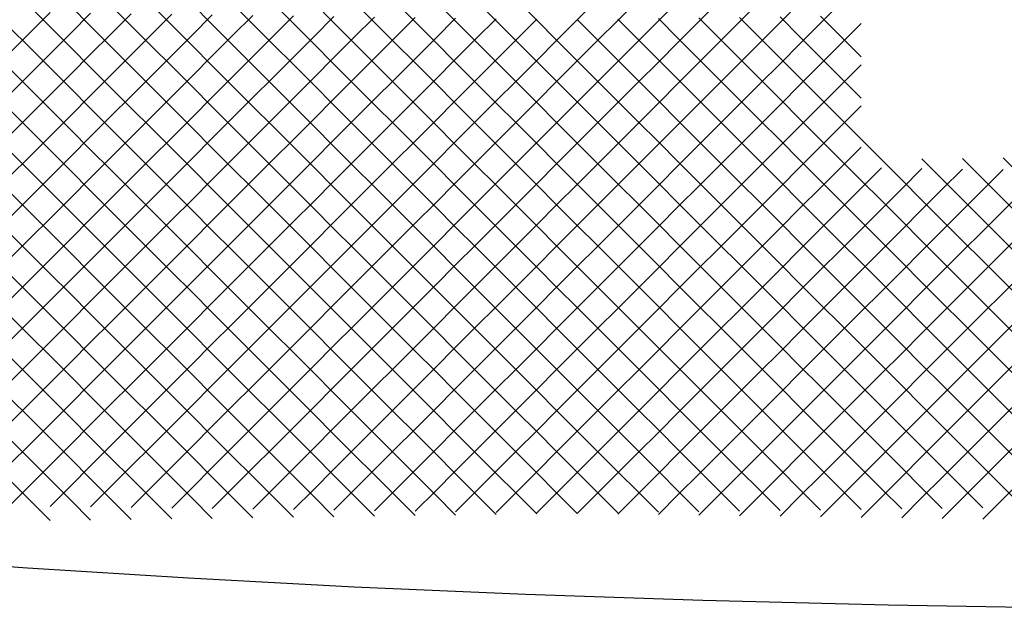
# Model space of a CAD drawing. Extents: x -15.9 to 15.9, y -4.2 to 4.2.
# Tile 10 of 29: x -5.4 to -1.9, y -4.2 to -2.1. Entities that reach past the tile are written whole.
import ezdxf

# ---------------------------------------------------------------- set-up
doc = ezdxf.new("R2010")
doc.units = 0

msp = doc.modelspace()

# ---------------------------------------------------------------- linework, layer by layer
at = {"layer": 'CNC'}
for points in [[(-5.11423, -3.83823), (-5.04369, -3.76769), (-4.97315, -3.69715), (-4.90261, -3.62661), (-4.83206, -3.55606), (-4.76152, -3.48552), (-4.69098, -3.41498), (-4.62044, -3.34444), (-4.5499, -3.2739), (-4.47936, -3.20336), (-4.40882, -3.13282), (-4.33828, -3.06228), (-4.26774, -2.99174), (-4.19719, -2.92119), (-4.12665, -2.85065), (-4.05611, -2.78011), (-3.98557, -2.70957), (-3.91503, -2.63903), (-3.84449, -2.56849), (-3.77395, -2.49795), (-3.70341, -2.42741), (-3.63287, -2.35687), (-3.56232, -2.28632), (-3.49178, -2.21578), (-3.42124, -2.14524), (-3.3507, -2.0747)], [(-4.97315, -3.84015), (-4.90261, -3.76961), (-4.83206, -3.69906), (-4.76152, -3.62852), (-4.69098, -3.55798), (-4.62044, -3.48744), (-4.5499, -3.4169), (-4.47936, -3.34636), (-4.40882, -3.27582), (-4.33828, -3.20528), (-4.26774, -3.13474), (-4.19719, -3.06419), (-4.12665, -2.99365), (-4.05611, -2.92311), (-3.98557, -2.85257), (-3.91503, -2.78203), (-3.84449, -2.71149), (-3.77395, -2.64095), (-3.70341, -2.57041), (-3.63287, -2.49987), (-3.56232, -2.42932), (-3.49178, -2.35878), (-3.42124, -2.28824), (-3.3507, -2.2177), (-3.28016, -2.14716), (-3.20962, -2.07662)], [(-4.83206, -3.84206), (-4.76152, -3.77152), (-4.69098, -3.70098), (-4.62044, -3.63044), (-4.5499, -3.5599), (-4.47936, -3.48936), (-4.40882, -3.41882), (-4.33828, -3.34828), (-4.26774, -3.27774), (-4.19719, -3.20719), (-4.12665, -3.13665), (-4.05611, -3.06611), (-3.98557, -2.99557), (-3.91503, -2.92503), (-3.84449, -2.85449), (-3.77395, -2.78395), (-3.70341, -2.71341), (-3.63287, -2.64287), (-3.56232, -2.57232), (-3.49178, -2.50178), (-3.42124, -2.43124), (-3.3507, -2.3607), (-3.28016, -2.29016), (-3.20962, -2.21962), (-3.13908, -2.14908), (-3.06854, -2.07854)], [(-4.69098, -3.84398), (-4.62044, -3.77344), (-4.5499, -3.7029), (-4.47936, -3.63236), (-4.40882, -3.56182), (-4.33828, -3.49128), (-4.26774, -3.42074), (-4.19719, -3.35019), (-4.12665, -3.27965), (-4.05611, -3.20911), (-3.98557, -3.13857), (-3.91503, -3.06803), (-3.84449, -2.99749), (-3.77395, -2.92695), (-3.70341, -2.85641), (-3.63287, -2.78587), (-3.56232, -2.71532), (-3.49178, -2.64478), (-3.42124, -2.57424), (-3.3507, -2.5037), (-3.28016, -2.43316), (-3.20962, -2.36262), (-3.13908, -2.29208), (-3.06854, -2.22154), (-2.998, -2.151), (-2.92745, -2.08045)], [(-4.62044, -2.08956), (-4.5499, -2.1601), (-4.47936, -2.23064), (-4.40882, -2.30118), (-4.33828, -2.37172), (-4.26774, -2.44226), (-4.19719, -2.51281), (-4.12665, -2.58335), (-4.05611, -2.65389), (-3.98557, -2.72443), (-3.91503, -2.79497), (-3.84449, -2.86551), (-3.77395, -2.93605), (-3.70341, -3.00659), (-3.63287, -3.07713), (-3.56232, -3.14768), (-3.49178, -3.21822), (-3.42124, -3.28876), (-3.3507, -3.3593), (-3.28016, -3.42984), (-3.20962, -3.50038), (-3.13908, -3.57092), (-3.06854, -3.64146), (-2.998, -3.712), (-2.92745, -3.78255), (-2.85691, -3.85309)], [(-4.5499, -3.8459), (-4.47936, -3.77536), (-4.40882, -3.70482), (-4.33828, -3.63428), (-4.26774, -3.56374), (-4.19719, -3.49319), (-4.12665, -3.42265), (-4.05611, -3.35211), (-3.98557, -3.28157), (-3.91503, -3.21103), (-3.84449, -3.14049), (-3.77395, -3.06995), (-3.70341, -2.99941), (-3.63287, -2.92887), (-3.56232, -2.85832), (-3.49178, -2.78778), (-3.42124, -2.71724), (-3.3507, -2.6467), (-3.28016, -2.57616), (-3.20962, -2.50562), (-3.13908, -2.43508), (-3.06854, -2.36454), (-2.998, -2.294), (-2.92745, -2.22345), (-2.85691, -2.15291), (-2.78637, -2.08237)], [(-4.47936, -2.08764), (-4.40882, -2.15818), (-4.33828, -2.22872), (-4.26774, -2.29926), (-4.19719, -2.36981), (-4.12665, -2.44035), (-4.05611, -2.51089), (-3.98557, -2.58143), (-3.91503, -2.65197), (-3.84449, -2.72251), (-3.77395, -2.79305), (-3.70341, -2.86359), (-3.63287, -2.93413), (-3.56232, -3.00468), (-3.49178, -3.07522), (-3.42124, -3.14576), (-3.3507, -3.2163), (-3.28016, -3.28684), (-3.20962, -3.35738), (-3.13908, -3.42792), (-3.06854, -3.49846), (-2.998, -3.569), (-2.92745, -3.63955), (-2.85691, -3.71009), (-2.78637, -3.78063), (-2.71583, -3.85117)], [(-4.40882, -3.84782), (-4.33828, -3.77728), (-4.26774, -3.70674), (-4.19719, -3.63619), (-4.12665, -3.56565), (-4.05611, -3.49511), (-3.98557, -3.42457), (-3.91503, -3.35403), (-3.84449, -3.28349), (-3.77395, -3.21295), (-3.70341, -3.14241), (-3.63287, -3.07187), (-3.56232, -3.00132), (-3.49178, -2.93078), (-3.42124, -2.86024), (-3.3507, -2.7897), (-3.28016, -2.71916), (-3.20962, -2.64862), (-3.13908, -2.57808), (-3.06854, -2.50754), (-2.998, -2.437), (-2.92745, -2.36645), (-2.85691, -2.29591), (-2.78637, -2.22537), (-2.71583, -2.15483), (-2.64529, -2.08429)], [(-4.33828, -2.08572), (-4.26774, -2.15626), (-4.19719, -2.22681), (-4.12665, -2.29735), (-4.05611, -2.36789), (-3.98557, -2.43843), (-3.91503, -2.50897), (-3.84449, -2.57951), (-3.77395, -2.65005), (-3.70341, -2.72059), (-3.63287, -2.79113), (-3.56232, -2.86168), (-3.49178, -2.93222), (-3.42124, -3.00276), (-3.3507, -3.0733), (-3.28016, -3.14384), (-3.20962, -3.21438), (-3.13908, -3.28492), (-3.06854, -3.35546), (-2.998, -3.426), (-2.92745, -3.49655), (-2.85691, -3.56709), (-2.78637, -3.63763), (-2.71583, -3.70817), (-2.64529, -3.77871), (-2.57475, -3.84925)], [(-4.26774, -3.84974), (-4.19719, -3.77919), (-4.12665, -3.70865), (-4.05611, -3.63811), (-3.98557, -3.56757), (-3.91503, -3.49703), (-3.84449, -3.42649), (-3.77395, -3.35595), (-3.70341, -3.28541), (-3.63287, -3.21487), (-3.56232, -3.14432), (-3.49178, -3.07378), (-3.42124, -3.00324), (-3.3507, -2.9327), (-3.28016, -2.86216), (-3.20962, -2.79162), (-3.13908, -2.72108), (-3.06854, -2.65054), (-2.998, -2.58), (-2.92745, -2.50945), (-2.85691, -2.43891), (-2.78637, -2.36837), (-2.71583, -2.29783), (-2.64529, -2.22729), (-2.57475, -2.15675), (-2.50421, -2.08621)], [(-4.19719, -2.08381), (-4.12665, -2.15435), (-4.05611, -2.22489), (-3.98557, -2.29543), (-3.91503, -2.36597), (-3.84449, -2.43651), (-3.77395, -2.50705), (-3.70341, -2.57759), (-3.63287, -2.64813), (-3.56232, -2.71868), (-3.49178, -2.78922), (-3.42124, -2.85976), (-3.3507, -2.9303), (-3.28016, -3.00084), (-3.20962, -3.07138), (-3.13908, -3.14192), (-3.06854, -3.21246), (-2.998, -3.283), (-2.92745, -3.35355), (-2.85691, -3.42409), (-2.78637, -3.49463), (-2.71583, -3.56517), (-2.64529, -3.63571), (-2.57475, -3.70625), (-2.50421, -3.77679), (-2.43367, -3.84733)], [(-4.05611, -2.08189), (-3.98557, -2.15243), (-3.91503, -2.22297), (-3.84449, -2.29351), (-3.77395, -2.36405), (-3.70341, -2.43459), (-3.63287, -2.50513), (-3.56232, -2.57568), (-3.49178, -2.64622), (-3.42124, -2.71676), (-3.3507, -2.7873), (-3.28016, -2.85784), (-3.20962, -2.92838), (-3.13908, -2.99892), (-3.06854, -3.06946), (-2.998, -3.14), (-2.92745, -3.21055), (-2.85691, -3.28109), (-2.78637, -3.35163), (-2.71583, -3.42217), (-2.64529, -3.49271), (-2.57475, -3.56325), (-2.50421, -3.63379), (-2.43367, -3.70433), (-2.36313, -3.77487), (-2.29259, -3.84541)], [(-3.91503, -2.07997), (-3.84449, -2.15051), (-3.77395, -2.22105), (-3.70341, -2.29159), (-3.63287, -2.36213), (-3.56232, -2.43268), (-3.49178, -2.50322), (-3.42124, -2.57376), (-3.3507, -2.6443), (-3.28016, -2.71484), (-3.20962, -2.78538), (-3.13908, -2.85592), (-3.06854, -2.92646), (-2.998, -2.997), (-2.92745, -3.06755), (-2.85691, -3.13809), (-2.78637, -3.20863), (-2.71583, -3.27917), (-2.64529, -3.34971), (-2.57475, -3.42025), (-2.50421, -3.49079), (-2.43367, -3.56133), (-2.36313, -3.63187), (-2.29259, -3.70241), (-2.22204, -3.77296), (-2.1515, -3.8435)], [(-3.77395, -2.07805), (-3.70341, -2.14859), (-3.63287, -2.21913), (-3.56232, -2.28968), (-3.49178, -2.36022), (-3.42124, -2.43076), (-3.3507, -2.5013), (-3.28016, -2.57184), (-3.20962, -2.64238), (-3.13908, -2.71292), (-3.06854, -2.78346), (-2.998, -2.854), (-2.92745, -2.92455), (-2.85691, -2.99509), (-2.78637, -3.06563), (-2.71583, -3.13617), (-2.64529, -3.20671), (-2.57475, -3.27725), (-2.50421, -3.34779), (-2.43367, -3.41833), (-2.36313, -3.48887), (-2.29259, -3.55941), (-2.22204, -3.62996), (-2.1515, -3.7005), (-2.08096, -3.77104), (-2.01042, -3.84158)], [(-3.63287, -2.07613), (-3.56232, -2.14668), (-3.49178, -2.21722), (-3.42124, -2.28776), (-3.3507, -2.3583), (-3.28016, -2.42884), (-3.20962, -2.49938), (-3.13908, -2.56992), (-3.06854, -2.64046), (-2.998, -2.711), (-2.92745, -2.78155), (-2.85691, -2.85209), (-2.78637, -2.92263), (-2.71583, -2.99317), (-2.64529, -3.06371), (-2.57475, -3.13425), (-2.50421, -3.20479), (-2.43367, -3.27533), (-2.36313, -3.34587), (-2.29259, -3.41641), (-2.22204, -3.48696), (-2.1515, -3.5575), (-2.08096, -3.62804), (-2.01042, -3.69858), (-1.93988, -3.76912), (-1.86934, -3.83966)], [(-5.39639, -2.26139), (-5.32585, -2.19085), (-5.25531, -2.12031)], [(-5.39639, -2.40439), (-5.32585, -2.33385), (-5.25531, -2.26331), (-5.18477, -2.19277), (-5.11423, -2.12223)], [(-5.32585, -2.09915), (-5.25531, -2.16969), (-5.18477, -2.24023), (-5.11423, -2.31077), (-5.04369, -2.38131), (-4.97315, -2.45185), (-4.90261, -2.52239), (-4.83206, -2.59294), (-4.76152, -2.66348), (-4.69098, -2.73402), (-4.62044, -2.80456), (-4.5499, -2.8751), (-4.47936, -2.94564), (-4.40882, -3.01618), (-4.33828, -3.08672), (-4.26774, -3.15726), (-4.19719, -3.22781), (-4.12665, -3.29835), (-4.05611, -3.36889), (-3.98557, -3.43943), (-3.91503, -3.50997), (-3.84449, -3.58051), (-3.77395, -3.65105), (-3.70341, -3.72159), (-3.63287, -3.79213), (-3.56232, -3.86268)], [(-5.18477, -2.09723), (-5.11423, -2.16777), (-5.04369, -2.23831), (-4.97315, -2.30885), (-4.90261, -2.37939), (-4.83206, -2.44994), (-4.76152, -2.52048), (-4.69098, -2.59102), (-4.62044, -2.66156), (-4.5499, -2.7321), (-4.47936, -2.80264), (-4.40882, -2.87318), (-4.33828, -2.94372), (-4.26774, -3.01426), (-4.19719, -3.08481), (-4.12665, -3.15535), (-4.05611, -3.22589), (-3.98557, -3.29643), (-3.91503, -3.36697), (-3.84449, -3.43751), (-3.77395, -3.50805), (-3.70341, -3.57859), (-3.63287, -3.64913), (-3.56232, -3.71968), (-3.49178, -3.79022), (-3.42124, -3.86076)], [(-5.04369, -2.09531), (-4.97315, -2.16585), (-4.90261, -2.23639), (-4.83206, -2.30694), (-4.76152, -2.37748), (-4.69098, -2.44802), (-4.62044, -2.51856), (-4.5499, -2.5891), (-4.47936, -2.65964), (-4.40882, -2.73018), (-4.33828, -2.80072), (-4.26774, -2.87126), (-4.19719, -2.94181), (-4.12665, -3.01235), (-4.05611, -3.08289), (-3.98557, -3.15343), (-3.91503, -3.22397), (-3.84449, -3.29451), (-3.77395, -3.36505), (-3.70341, -3.43559), (-3.63287, -3.50613), (-3.56232, -3.57668), (-3.49178, -3.64722), (-3.42124, -3.71776), (-3.3507, -3.7883), (-3.28016, -3.85884)], [(-4.90261, -2.09339), (-4.83206, -2.16394), (-4.76152, -2.23448), (-4.69098, -2.30502), (-4.62044, -2.37556), (-4.5499, -2.4461), (-4.47936, -2.51664), (-4.40882, -2.58718), (-4.33828, -2.65772), (-4.26774, -2.72826), (-4.19719, -2.79881), (-4.12665, -2.86935), (-4.05611, -2.93989), (-3.98557, -3.01043), (-3.91503, -3.08097), (-3.84449, -3.15151), (-3.77395, -3.22205), (-3.70341, -3.29259), (-3.63287, -3.36313), (-3.56232, -3.43368), (-3.49178, -3.50422), (-3.42124, -3.57476), (-3.3507, -3.6453), (-3.28016, -3.71584), (-3.20962, -3.78638), (-3.13908, -3.85692)], [(-4.76152, -2.09148), (-4.69098, -2.16202), (-4.62044, -2.23256), (-4.5499, -2.3031), (-4.47936, -2.37364), (-4.40882, -2.44418), (-4.33828, -2.51472), (-4.26774, -2.58526), (-4.19719, -2.65581), (-4.12665, -2.72635), (-4.05611, -2.79689), (-3.98557, -2.86743), (-3.91503, -2.93797), (-3.84449, -3.00851), (-3.77395, -3.07905), (-3.70341, -3.14959), (-3.63287, -3.22013), (-3.56232, -3.29068), (-3.49178, -3.36122), (-3.42124, -3.43176), (-3.3507, -3.5023), (-3.28016, -3.57284), (-3.20962, -3.64338), (-3.13908, -3.71392), (-3.06854, -3.78446), (-2.998, -3.855)], [(-5.39639, -2.54739), (-5.32585, -2.47685), (-5.25531, -2.40631), (-5.18477, -2.33577), (-5.11423, -2.26523), (-5.04369, -2.19469), (-4.97315, -2.12415)], [(-5.39639, -2.69039), (-5.32585, -2.61985), (-5.25531, -2.54931), (-5.18477, -2.47877), (-5.11423, -2.40823), (-5.04369, -2.33769), (-4.97315, -2.26715), (-4.90261, -2.19661), (-4.83206, -2.12606)], [(-5.39639, -2.83339), (-5.32585, -2.76285), (-5.25531, -2.69231), (-5.18477, -2.62177), (-5.11423, -2.55123), (-5.04369, -2.48069), (-4.97315, -2.41015), (-4.90261, -2.33961), (-4.83206, -2.26906), (-4.76152, -2.19852), (-4.69098, -2.12798)], [(-5.39639, -2.97639), (-5.32585, -2.90585), (-5.25531, -2.83531), (-5.18477, -2.76477), (-5.11423, -2.69423), (-5.04369, -2.62369), (-4.97315, -2.55315), (-4.90261, -2.48261), (-4.83206, -2.41206), (-4.76152, -2.34152), (-4.69098, -2.27098), (-4.62044, -2.20044), (-4.5499, -2.1299)], [(-5.39639, -3.11939), (-5.32585, -3.04885), (-5.25531, -2.97831), (-5.18477, -2.90777), (-5.11423, -2.83723), (-5.04369, -2.76669), (-4.97315, -2.69615), (-4.90261, -2.62561), (-4.83206, -2.55506), (-4.76152, -2.48452), (-4.69098, -2.41398), (-4.62044, -2.34344), (-4.5499, -2.2729), (-4.47936, -2.20236), (-4.40882, -2.13182)], [(-5.39639, -3.26239), (-5.32585, -3.19185), (-5.25531, -3.12131), (-5.18477, -3.05077), (-5.11423, -2.98023), (-5.04369, -2.90969), (-4.97315, -2.83915), (-4.90261, -2.76861), (-4.83206, -2.69806), (-4.76152, -2.62752), (-4.69098, -2.55698), (-4.62044, -2.48644), (-4.5499, -2.4159), (-4.47936, -2.34536), (-4.40882, -2.27482), (-4.33828, -2.20428), (-4.26774, -2.13374)], [(-5.39639, -3.40539), (-5.32585, -3.33485), (-5.25531, -3.26431), (-5.18477, -3.19377), (-5.11423, -3.12323), (-5.04369, -3.05269), (-4.97315, -2.98215), (-4.90261, -2.91161), (-4.83206, -2.84106), (-4.76152, -2.77052), (-4.69098, -2.69998), (-4.62044, -2.62944), (-4.5499, -2.5589), (-4.47936, -2.48836), (-4.40882, -2.41782), (-4.33828, -2.34728), (-4.26774, -2.27674), (-4.19719, -2.20619), (-4.12665, -2.13565)], [(-5.39639, -3.54839), (-5.32585, -3.47785), (-5.25531, -3.40731), (-5.18477, -3.33677), (-5.11423, -3.26623), (-5.04369, -3.19569), (-4.97315, -3.12515), (-4.90261, -3.05461), (-4.83206, -2.98406), (-4.76152, -2.91352), (-4.69098, -2.84298), (-4.62044, -2.77244), (-4.5499, -2.7019), (-4.47936, -2.63136), (-4.40882, -2.56082), (-4.33828, -2.49028), (-4.26774, -2.41974), (-4.19719, -2.34919), (-4.12665, -2.27865), (-4.05611, -2.20811), (-3.98557, -2.13757)], [(-5.39639, -3.69139), (-5.32585, -3.62085), (-5.25531, -3.55031), (-5.18477, -3.47977), (-5.11423, -3.40923), (-5.04369, -3.33869), (-4.97315, -3.26815), (-4.90261, -3.19761), (-4.83206, -3.12706), (-4.76152, -3.05652), (-4.69098, -2.98598), (-4.62044, -2.91544), (-4.5499, -2.8449), (-4.47936, -2.77436), (-4.40882, -2.70382), (-4.33828, -2.63328), (-4.26774, -2.56274), (-4.19719, -2.49219), (-4.12665, -2.42165), (-4.05611, -2.35111), (-3.98557, -2.28057), (-3.91503, -2.21003), (-3.84449, -2.13949)], [(-5.39639, -3.83439), (-5.32585, -3.76385), (-5.25531, -3.69331), (-5.18477, -3.62277), (-5.11423, -3.55223), (-5.04369, -3.48169), (-4.97315, -3.41115), (-4.90261, -3.34061), (-4.83206, -3.27006), (-4.76152, -3.19952), (-4.69098, -3.12898), (-4.62044, -3.05844), (-4.5499, -2.9879), (-4.47936, -2.91736), (-4.40882, -2.84682), (-4.33828, -2.77628), (-4.26774, -2.70574), (-4.19719, -2.63519), (-4.12665, -2.56465), (-4.05611, -2.49411), (-3.98557, -2.42357), (-3.91503, -2.35303), (-3.84449, -2.28249), (-3.77395, -2.21195), (-3.70341, -2.14141)], [(-5.25531, -3.83631), (-5.18477, -3.76577), (-5.11423, -3.69523), (-5.04369, -3.62469), (-4.97315, -3.55415), (-4.90261, -3.48361), (-4.83206, -3.41306), (-4.76152, -3.34252), (-4.69098, -3.27198), (-4.62044, -3.20144), (-4.5499, -3.1309), (-4.47936, -3.06036), (-4.40882, -2.98982), (-4.33828, -2.91928), (-4.26774, -2.84874), (-4.19719, -2.77819), (-4.12665, -2.70765), (-4.05611, -2.63711), (-3.98557, -2.56657), (-3.91503, -2.49603), (-3.84449, -2.42549), (-3.77395, -2.35495), (-3.70341, -2.28441), (-3.63287, -2.21387), (-3.56232, -2.14332)], [(-3.42124, -2.14476), (-3.3507, -2.2153), (-3.28016, -2.28584), (-3.20962, -2.35638), (-3.13908, -2.42692), (-3.06854, -2.49746), (-2.998, -2.568), (-2.92745, -2.63855), (-2.85691, -2.70909), (-2.78637, -2.77963), (-2.71583, -2.85017), (-2.64529, -2.92071), (-2.57475, -2.99125), (-2.50421, -3.06179), (-2.43367, -3.13233), (-2.36313, -3.20287), (-2.29259, -3.27341), (-2.22204, -3.34396), (-2.1515, -3.4145), (-2.08096, -3.48504), (-2.01042, -3.55558), (-1.93988, -3.62612), (-1.86934, -3.69666)], [(-3.28016, -2.14284), (-3.20962, -2.21338), (-3.13908, -2.28392), (-3.06854, -2.35446), (-2.998, -2.425), (-2.92745, -2.49555), (-2.85691, -2.56609), (-2.78637, -2.63663), (-2.71583, -2.70717), (-2.64529, -2.77771), (-2.57475, -2.84825), (-2.50421, -2.91879), (-2.43367, -2.98933), (-2.36313, -3.05987), (-2.29259, -3.13041), (-2.22204, -3.20096), (-2.1515, -3.2715), (-2.08096, -3.34204), (-2.01042, -3.41258), (-1.93988, -3.48312), (-1.86934, -3.55366)], [(-3.13908, -2.14092), (-3.06854, -2.21146), (-2.998, -2.282), (-2.92745, -2.35255), (-2.85691, -2.42309), (-2.78637, -2.49363), (-2.71583, -2.56417), (-2.64529, -2.63471), (-2.57475, -2.70525), (-2.50421, -2.77579), (-2.43367, -2.84633), (-2.36313, -2.91687), (-2.29259, -2.98741), (-2.22204, -3.05796), (-2.1515, -3.1285), (-2.08096, -3.19904), (-2.01042, -3.26958), (-1.93988, -3.34012), (-1.86934, -3.41066)], [(-2.998, -2.139), (-2.92745, -2.20955), (-2.85691, -2.28009), (-2.78637, -2.35063), (-2.71583, -2.42117), (-2.64529, -2.49171), (-2.57475, -2.56225), (-2.50421, -2.63279), (-2.43367, -2.70333), (-2.36313, -2.77387), (-2.29259, -2.84441), (-2.22204, -2.91496), (-2.1515, -2.9855), (-2.08096, -3.05604), (-2.01042, -3.12658), (-1.93988, -3.19712), (-1.86934, -3.26766)], [(-2.85691, -2.13709), (-2.78637, -2.20763), (-2.71583, -2.27817), (-2.64529, -2.34871), (-2.57475, -2.41925), (-2.50421, -2.48979), (-2.43367, -2.56033), (-2.36313, -2.63087), (-2.29259, -2.70141), (-2.22204, -2.77196), (-2.1515, -2.8425), (-2.08096, -2.91304), (-2.01042, -2.98358), (-1.93988, -3.05412), (-1.86934, -3.12466)], [(-2.71583, -2.13517), (-2.64529, -2.20571), (-2.57475, -2.27625), (-2.50421, -2.34679), (-2.43367, -2.41733)], [(-2.57475, -2.13325), (-2.50421, -2.20379), (-2.43367, -2.27433)], [(-5.39639, -2.17161), (-5.32585, -2.24215), (-5.25531, -2.31269), (-5.18477, -2.38323), (-5.11423, -2.45377), (-5.04369, -2.52431), (-4.97315, -2.59485), (-4.90261, -2.66539), (-4.83206, -2.73594), (-4.76152, -2.80648), (-4.69098, -2.87702), (-4.62044, -2.94756), (-4.5499, -3.0181), (-4.47936, -3.08864), (-4.40882, -3.15918), (-4.33828, -3.22972), (-4.26774, -3.30026), (-4.19719, -3.37081), (-4.12665, -3.44135), (-4.05611, -3.51189), (-3.98557, -3.58243), (-3.91503, -3.65297), (-3.84449, -3.72351), (-3.77395, -3.79405), (-3.70341, -3.86459)], [(-4.12665, -3.85165), (-4.05611, -3.78111), (-3.98557, -3.71057), (-3.91503, -3.64003), (-3.84449, -3.56949), (-3.77395, -3.49895), (-3.70341, -3.42841), (-3.63287, -3.35787), (-3.56232, -3.28732), (-3.49178, -3.21678), (-3.42124, -3.14624), (-3.3507, -3.0757), (-3.28016, -3.00516), (-3.20962, -2.93462), (-3.13908, -2.86408), (-3.06854, -2.79354), (-2.998, -2.723), (-2.92745, -2.65245), (-2.85691, -2.58191), (-2.78637, -2.51137), (-2.71583, -2.44083), (-2.64529, -2.37029), (-2.57475, -2.29975), (-2.50421, -2.22921), (-2.43367, -2.15867)], [(-5.39639, -2.31461), (-5.32585, -2.38515), (-5.25531, -2.45569), (-5.18477, -2.52623), (-5.11423, -2.59677), (-5.04369, -2.66731), (-4.97315, -2.73785), (-4.90261, -2.80839), (-4.83206, -2.87894), (-4.76152, -2.94948), (-4.69098, -3.02002), (-4.62044, -3.09056), (-4.5499, -3.1611), (-4.47936, -3.23164), (-4.40882, -3.30218), (-4.33828, -3.37272), (-4.26774, -3.44326), (-4.19719, -3.51381), (-4.12665, -3.58435), (-4.05611, -3.65489), (-3.98557, -3.72543), (-3.91503, -3.79597), (-3.84449, -3.86651)], [(-3.98557, -3.85357), (-3.91503, -3.78303), (-3.84449, -3.71249), (-3.77395, -3.64195), (-3.70341, -3.57141), (-3.63287, -3.50087), (-3.56232, -3.43032), (-3.49178, -3.35978), (-3.42124, -3.28924), (-3.3507, -3.2187), (-3.28016, -3.14816), (-3.20962, -3.07762), (-3.13908, -3.00708), (-3.06854, -2.93654), (-2.998, -2.866), (-2.92745, -2.79545), (-2.85691, -2.72491), (-2.78637, -2.65437), (-2.71583, -2.58383), (-2.64529, -2.51329), (-2.57475, -2.44275), (-2.50421, -2.37221), (-2.43367, -2.30167)], [(-5.39639, -2.45761), (-5.32585, -2.52815), (-5.25531, -2.59869), (-5.18477, -2.66923), (-5.11423, -2.73977), (-5.04369, -2.81031), (-4.97315, -2.88085), (-4.90261, -2.95139), (-4.83206, -3.02194), (-4.76152, -3.09248), (-4.69098, -3.16302), (-4.62044, -3.23356), (-4.5499, -3.3041), (-4.47936, -3.37464), (-4.40882, -3.44518), (-4.33828, -3.51572), (-4.26774, -3.58626), (-4.19719, -3.65681), (-4.12665, -3.72735), (-4.05611, -3.79789), (-3.98557, -3.86843)], [(-3.84449, -3.85549), (-3.77395, -3.78495), (-3.70341, -3.71441), (-3.63287, -3.64387), (-3.56232, -3.57332), (-3.49178, -3.50278), (-3.42124, -3.43224), (-3.3507, -3.3617), (-3.28016, -3.29116), (-3.20962, -3.22062), (-3.13908, -3.15008), (-3.06854, -3.07954), (-2.998, -3.009), (-2.92745, -2.93845), (-2.85691, -2.86791), (-2.78637, -2.79737), (-2.71583, -2.72683), (-2.64529, -2.65629), (-2.57475, -2.58575), (-2.50421, -2.51521), (-2.43367, -2.44467)], [(-5.39639, -2.60061), (-5.32585, -2.67115), (-5.25531, -2.74169), (-5.18477, -2.81223), (-5.11423, -2.88277), (-5.04369, -2.95331), (-4.97315, -3.02385), (-4.90261, -3.09439), (-4.83206, -3.16494), (-4.76152, -3.23548), (-4.69098, -3.30602), (-4.62044, -3.37656), (-4.5499, -3.4471), (-4.47936, -3.51764), (-4.40882, -3.58818), (-4.33828, -3.65872), (-4.26774, -3.72926), (-4.19719, -3.79981), (-4.12665, -3.87035)], [(-3.70341, -3.85741), (-3.63287, -3.78687), (-3.56232, -3.71632), (-3.49178, -3.64578), (-3.42124, -3.57524), (-3.3507, -3.5047), (-3.28016, -3.43416), (-3.20962, -3.36362), (-3.13908, -3.29308), (-3.06854, -3.22254), (-2.998, -3.152), (-2.92745, -3.08145), (-2.85691, -3.01091), (-2.78637, -2.94037), (-2.71583, -2.86983), (-2.64529, -2.79929), (-2.57475, -2.72875), (-2.50421, -2.65821), (-2.43367, -2.58767)], [(-2.71583, -3.87083), (-2.64529, -3.80029), (-2.57475, -3.72975), (-2.50421, -3.65921), (-2.43367, -3.58867), (-2.36313, -3.51813), (-2.29259, -3.44759), (-2.22204, -3.37704), (-2.1515, -3.3065), (-2.08096, -3.23596), (-2.01042, -3.16542), (-1.93988, -3.09488), (-1.86934, -3.02434), (-1.7988, -2.9538), (-1.72826, -2.88326), (-1.65772, -2.81272), (-1.58717, -2.74217), (-1.51663, -2.67163), (-1.44609, -2.60109)], [(-2.57475, -3.87275), (-2.50421, -3.80221), (-2.43367, -3.73167), (-2.36313, -3.66113), (-2.29259, -3.59059), (-2.22204, -3.52004), (-2.1515, -3.4495), (-2.08096, -3.37896), (-2.01042, -3.30842), (-1.93988, -3.23788), (-1.86934, -3.16734), (-1.7988, -3.0968), (-1.72826, -3.02626), (-1.65772, -2.95572), (-1.58717, -2.88517), (-1.51663, -2.81463), (-1.44609, -2.74409), (-1.37555, -2.67355), (-1.30501, -2.60301)], [(-2.43367, -3.87467), (-2.36313, -3.80413), (-2.29259, -3.73359), (-2.22204, -3.66304), (-2.1515, -3.5925), (-2.08096, -3.52196), (-2.01042, -3.45142), (-1.93988, -3.38088), (-1.86934, -3.31034), (-1.7988, -3.2398), (-1.72826, -3.16926), (-1.65772, -3.09872), (-1.58717, -3.02817), (-1.51663, -2.95763), (-1.44609, -2.88709), (-1.37555, -2.81655), (-1.30501, -2.74601), (-1.23447, -2.67547), (-1.16393, -2.60493)], [(-2.29259, -3.87659), (-2.22204, -3.80604), (-2.1515, -3.7355), (-2.08096, -3.66496), (-2.01042, -3.59442), (-1.93988, -3.52388), (-1.86934, -3.45334), (-1.7988, -3.3828), (-1.72826, -3.31226), (-1.65772, -3.24172), (-1.58717, -3.17117), (-1.51663, -3.10063), (-1.44609, -3.03009), (-1.37555, -2.95955), (-1.30501, -2.88901), (-1.23447, -2.81847), (-1.16393, -2.74793), (-1.09339, -2.67739), (-1.02285, -2.60685)], [(-2.22204, -2.62896), (-2.1515, -2.6995), (-2.08096, -2.77004), (-2.01042, -2.84058), (-1.93988, -2.91112), (-1.86934, -2.98166), (-1.7988, -3.0522), (-1.72826, -3.12274), (-1.65772, -3.19328), (-1.58717, -3.26383), (-1.51663, -3.33437), (-1.44609, -3.40491), (-1.37555, -3.47545), (-1.30501, -3.54599), (-1.23447, -3.61653), (-1.16393, -3.68707), (-1.09339, -3.75761), (-1.02285, -3.82815), (-0.9523, -3.8987)], [(-2.1515, -3.8785), (-2.08096, -3.80796), (-2.01042, -3.73742), (-1.93988, -3.66688), (-1.86934, -3.59634), (-1.7988, -3.5258), (-1.72826, -3.45526), (-1.65772, -3.38472), (-1.58717, -3.31417), (-1.51663, -3.24363), (-1.44609, -3.17309), (-1.37555, -3.10255), (-1.30501, -3.03201), (-1.23447, -2.96147), (-1.16393, -2.89093), (-1.09339, -2.82039), (-1.02285, -2.74985), (-0.9523, -2.6793), (-0.88176, -2.60876)], [(-2.08096, -2.62704), (-2.01042, -2.69758), (-1.93988, -2.76812), (-1.86934, -2.83866), (-1.7988, -2.9092), (-1.72826, -2.97974), (-1.65772, -3.05028), (-1.58717, -3.12083), (-1.51663, -3.19137), (-1.44609, -3.26191), (-1.37555, -3.33245), (-1.30501, -3.40299), (-1.23447, -3.47353), (-1.16393, -3.54407), (-1.09339, -3.61461), (-1.02285, -3.68515), (-0.9523, -3.7557), (-0.88176, -3.82624), (-0.81122, -3.89678)], [(-2.01042, -3.88042), (-1.93988, -3.80988), (-1.86934, -3.73934), (-1.7988, -3.6688), (-1.72826, -3.59826), (-1.65772, -3.52772), (-1.58717, -3.45717), (-1.51663, -3.38663), (-1.44609, -3.31609), (-1.37555, -3.24555), (-1.30501, -3.17501), (-1.23447, -3.10447), (-1.16393, -3.03393), (-1.09339, -2.96339), (-1.02285, -2.89285), (-0.9523, -2.8223), (-0.88176, -2.75176), (-0.81122, -2.68122), (-0.74068, -2.61068)], [(-1.93988, -2.62512), (-1.86934, -2.69566), (-1.7988, -2.7662), (-1.72826, -2.83674), (-1.65772, -2.90728), (-1.58717, -2.97783), (-1.51663, -3.04837), (-1.44609, -3.11891), (-1.37555, -3.18945), (-1.30501, -3.25999), (-1.23447, -3.33053), (-1.16393, -3.40107), (-1.09339, -3.47161), (-1.02285, -3.54215), (-0.9523, -3.6127), (-0.88176, -3.68324), (-0.81122, -3.75378), (-0.74068, -3.82432), (-0.67014, -3.89486)], [(-3.56232, -3.85932), (-3.49178, -3.78878), (-3.42124, -3.71824), (-3.3507, -3.6477), (-3.28016, -3.57716), (-3.20962, -3.50662), (-3.13908, -3.43608), (-3.06854, -3.36554), (-2.998, -3.295), (-2.92745, -3.22445), (-2.85691, -3.15391), (-2.78637, -3.08337), (-2.71583, -3.01283), (-2.64529, -2.94229), (-2.57475, -2.87175), (-2.50421, -2.80121), (-2.43367, -2.73067), (-2.36313, -2.66013)], [(-3.42124, -3.86124), (-3.3507, -3.7907), (-3.28016, -3.72016), (-3.20962, -3.64962), (-3.13908, -3.57908), (-3.06854, -3.50854), (-2.998, -3.438), (-2.92745, -3.36745), (-2.85691, -3.29691), (-2.78637, -3.22637), (-2.71583, -3.15583), (-2.64529, -3.08529), (-2.57475, -3.01475), (-2.50421, -2.94421), (-2.43367, -2.87367), (-2.36313, -2.80313), (-2.29259, -2.73259), (-2.22204, -2.66204)], [(-3.28016, -3.86316), (-3.20962, -3.79262), (-3.13908, -3.72208), (-3.06854, -3.65154), (-2.998, -3.581), (-2.92745, -3.51045), (-2.85691, -3.43991), (-2.78637, -3.36937), (-2.71583, -3.29883), (-2.64529, -3.22829), (-2.57475, -3.15775), (-2.50421, -3.08721), (-2.43367, -3.01667), (-2.36313, -2.94613), (-2.29259, -2.87559), (-2.22204, -2.80504), (-2.1515, -2.7345), (-2.08096, -2.66396)], [(-3.13908, -3.86508), (-3.06854, -3.79454), (-2.998, -3.724), (-2.92745, -3.65345), (-2.85691, -3.58291), (-2.78637, -3.51237), (-2.71583, -3.44183), (-2.64529, -3.37129), (-2.57475, -3.30075), (-2.50421, -3.23021), (-2.43367, -3.15967), (-2.36313, -3.08913), (-2.29259, -3.01859), (-2.22204, -2.94804), (-2.1515, -2.8775), (-2.08096, -2.80696), (-2.01042, -2.73642), (-1.93988, -2.66588)], [(-2.998, -3.867), (-2.92745, -3.79645), (-2.85691, -3.72591), (-2.78637, -3.65537), (-2.71583, -3.58483), (-2.64529, -3.51429), (-2.57475, -3.44375), (-2.50421, -3.37321), (-2.43367, -3.30267), (-2.36313, -3.23213), (-2.29259, -3.16159), (-2.22204, -3.09104), (-2.1515, -3.0205), (-2.08096, -2.94996), (-2.01042, -2.87942), (-1.93988, -2.80888), (-1.86934, -2.73834), (-1.7988, -2.6678)], [(-2.85691, -3.86891), (-2.78637, -3.79837), (-2.71583, -3.72783), (-2.64529, -3.65729), (-2.57475, -3.58675), (-2.50421, -3.51621), (-2.43367, -3.44567), (-2.36313, -3.37513), (-2.29259, -3.30459), (-2.22204, -3.23404), (-2.1515, -3.1635), (-2.08096, -3.09296), (-2.01042, -3.02242), (-1.93988, -2.95188), (-1.86934, -2.88134), (-1.7988, -2.8108), (-1.72826, -2.74026), (-1.65772, -2.66972)], [(-5.39639, -2.74361), (-5.32585, -2.81415), (-5.25531, -2.88469), (-5.18477, -2.95523), (-5.11423, -3.02577), (-5.04369, -3.09631), (-4.97315, -3.16685), (-4.90261, -3.23739), (-4.83206, -3.30794), (-4.76152, -3.37848), (-4.69098, -3.44902), (-4.62044, -3.51956), (-4.5499, -3.5901), (-4.47936, -3.66064), (-4.40882, -3.73118), (-4.33828, -3.80172), (-4.26774, -3.87226)], [(-5.39639, -2.88661), (-5.32585, -2.95715), (-5.25531, -3.02769), (-5.18477, -3.09823), (-5.11423, -3.16877), (-5.04369, -3.23931), (-4.97315, -3.30985), (-4.90261, -3.38039), (-4.83206, -3.45094), (-4.76152, -3.52148), (-4.69098, -3.59202), (-4.62044, -3.66256), (-4.5499, -3.7331), (-4.47936, -3.80364), (-4.40882, -3.87418)], [(-5.39639, -3.02961), (-5.32585, -3.10015), (-5.25531, -3.17069), (-5.18477, -3.24123), (-5.11423, -3.31177), (-5.04369, -3.38231), (-4.97315, -3.45285), (-4.90261, -3.52339), (-4.83206, -3.59394), (-4.76152, -3.66448), (-4.69098, -3.73502), (-4.62044, -3.80556), (-4.5499, -3.8761)], [(-5.39639, -3.17261), (-5.32585, -3.24315), (-5.25531, -3.31369), (-5.18477, -3.38423), (-5.11423, -3.45477), (-5.04369, -3.52531), (-4.97315, -3.59585), (-4.90261, -3.66639), (-4.83206, -3.73694), (-4.76152, -3.80748), (-4.69098, -3.87802)], [(-5.39639, -3.31561), (-5.32585, -3.38615), (-5.25531, -3.45669), (-5.18477, -3.52723), (-5.11423, -3.59777), (-5.04369, -3.66831), (-4.97315, -3.73885), (-4.90261, -3.80939), (-4.83206, -3.87994)], [(-5.39639, -3.45861), (-5.32585, -3.52915), (-5.25531, -3.59969), (-5.18477, -3.67023), (-5.11423, -3.74077), (-5.04369, -3.81131), (-4.97315, -3.88185)], [(-9.29692, -3.60908), (-8.84882, -3.6794), (-8.38742, -3.7455), (-7.91273, -3.8073), (-7.42467, -3.86475), (-6.92309, -3.9178), (-6.40774, -3.9664), (-5.87822, -4.01051), (-5.33394, -4.05008), (-4.77402, -4.08508), (-4.19718, -4.11549), (-3.60147, -4.14126), (-2.98389, -4.16238), (-2.33943, -4.17883), (-1.65885, -4.19059)], [(-5.39639, -3.60161), (-5.32585, -3.67215), (-5.25531, -3.74269), (-5.18477, -3.81323), (-5.11423, -3.88377)], [(-5.39639, -3.74461), (-5.32585, -3.81515), (-5.25531, -3.88569)]]:
    msp.add_lwpolyline(points, dxfattribs=at)

doc.saveas('drawing.dxf')
